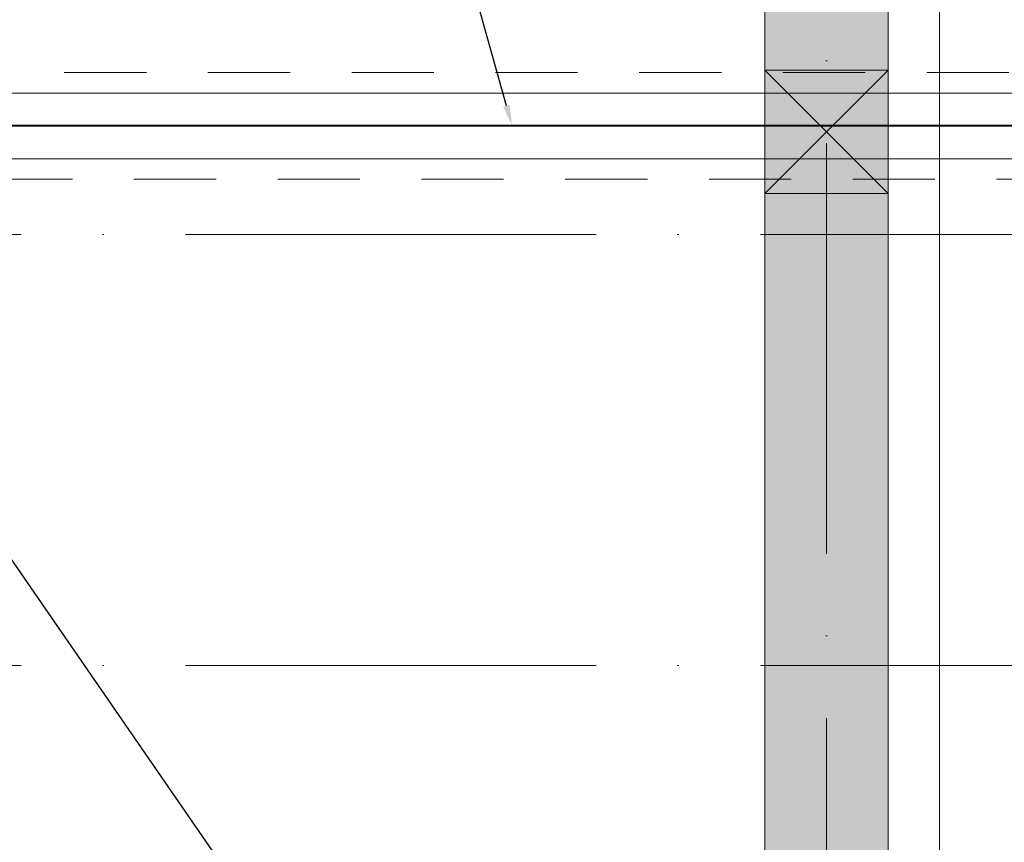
# Model space of a CAD drawing. Header units: millimetres. Extents: x 83162 to 161202, y 56220 to 105342.
# Tile 186 of 209: x 140406 to 142803, y 88520 to 90523. Entities that reach past the tile are written whole.
import ezdxf
from ezdxf import colors
from ezdxf.entities.mleader import LeaderData, LeaderLine
from ezdxf.math import Vec2, Vec3

# ---------------------------------------------------------------- set-up
doc = ezdxf.new("R2010")
doc.units = ezdxf.units.MM
doc.linetypes.add('4_ Штрихпунктир_ 10 х 2 мм', pattern=[1400, 1000, -200, 0, -200])
doc.linetypes.add('ADSK_Штрих_ш2 п1_5', pattern=[350, 200, -150])
doc.layers.add('A-DETL-____-OTLN', color=7, linetype='Continuous', lineweight=9, true_color=0x00a600)
for name, color, linetype, lineweight in [('A-DETL-GENF-OTLN', 7, 'Continuous', 9), ('A-GLAZ-____-MCUT', 7, 'Continuous', 9), ('A-GLAZ-____-OTLN', 7, 'Continuous', 9), ('A-WALL-____-MCUT', 7, 'Continuous', 9), ('A-WALL-____-PATT', 7, 'Continuous', 9), ('P-PIPE-____-OTLN', 7, 'Continuous', 50), ('S-GRID-____-OTLN', 7, 'Continuous', 9), ('Греющ. кабель', 204, 'Continuous', 50), ('ДЕВИ', 7, 'Continuous', 0)]:
    doc.layers.add(name, color=color, linetype=linetype, lineweight=lineweight)
doc.styles.add('ДЕВИ', font='CS_Gost2304.shx', dxfattribs={"width": 0.8})

# ---------------------------------------------------------------- blocks, each defined once
blk = doc.blocks.new('АР_Отверстие прямоугольное - ВК_К-4527665-ВКК_01_К3_З_ЭОМ_греющий кабель_')
at = {"layer": 'A-DETL-GENF-OTLN', "lineweight": 5, "true_color": 0xf9f9f9}
blk.add_hatch(color=7, dxfattribs=at).paths.add_polyline_path([(275, 150), (-25, 150), (-25, -150), (275, -150), (275, 96.3)])
at = {"layer": 'A-DETL-GENF-OTLN', "color": 254, "lineweight": 5, "true_color": 0xcccccc}
for p, q in [((275, 150), (-25, -150)), ((-25, 150), (275, -150))]:
    blk.add_line(p, q, dxfattribs=at)
at = {"layer": 'A-DETL-GENF-OTLN', "color": 254, "lineweight": 13, "true_color": 0xcccccc}
for p, q in [((275, 150), (-25, 150)), ((-25, 150), (-25, -150)), ((275, -150), (275, 150)), ((-25, -150), (275, -150))]:
    blk.add_line(p, q, dxfattribs=at)
at = {"layer": 'A-GLAZ-____-MCUT', "color": 254, "lineweight": 5, "true_color": 0xcccccc}
for p, q in [((-25, 150), (-25, -150)), ((275, 150), (275, -150))]:
    blk.add_line(p, q, dxfattribs=at)
blk = doc.blocks.new('240311_Наметкина 10_РД_АР_К3_R21_rvt-1-ВКК_01_К3_З_ЭОМ_греющий кабель_')
at = {"layer": 'A-WALL-____-PATT', "lineweight": 5, "true_color": 0xcccccc}
h = blk.add_hatch(dxfattribs=at)
h.set_pattern_fill('FP_1', color=254, style=0, pattern_type=2)
h.set_pattern_definition([(45, (0, 0), (-114.04925, 114.04925), []), (45, (114.05, 0), (-114.04925, 114.04925), [201.613, -40.323, 3.353, -36.97])])
h.paths.add_polyline_path([(142220, 80600), (142520, 80600), (142520, 97000), (142220, 97000), (142220, 80780.7)])
at = {"layer": 'A-WALL-____-MCUT', "color": 254, "lineweight": 5, "true_color": 0xcccccc}
for p, q in [((142220, 97000), (142220, 90400)), ((142520, 90400), (142520, 91950)), ((142220, 90400), (142220, 90100)), ((142520, 90100), (142520, 90400)), ((142220, 90100), (142220, 81300)), ((142520, 88050), (142520, 90100))]:
    blk.add_line(p, q, dxfattribs=at)
at = {"layer": 'A-GLAZ-____-OTLN', "color": 254, "lineweight": 5, "true_color": 0xcccccc, "rotation": 270}
blk.add_blockref('АР_Отверстие прямоугольное - ВК_К-4527665-ВКК_01_К3_З_ЭОМ_греющий кабель_', (142370, 90375), dxfattribs=at)
blk = doc.blocks.new('Наметкина 10_РД_АР_К3_Отделка_R21_rvt-1-ВКК_01_К3_З_ЭОМ_греющий кабель_')
at = {"layer": 'S-GRID-____-OTLN', "color": 254, "linetype": '4_ Штрихпунктир_ 10 х 2 мм', "lineweight": 5, "true_color": 0xcccccc}
for p, q in [((142370, 57020.1), (142370, 104542.4)), ((153009.9, 90000), (83961.5, 90000)), ((153009.9, 88950), (83961.5, 88950))]:
    blk.add_line(p, q, dxfattribs=at)

msp = doc.modelspace()

# ---------------------------------------------------------------- linework, layer by layer
at = {"layer": 'A-DETL-____-OTLN', "color": 5, "true_color": 0x0000ff}
msp.add_line((142645, 86805.1), (142645, 92100), dxfattribs=at)
at = {"layer": 'P-PIPE-____-OTLN', "color": 46, "linetype": 'ADSK_Штрих_ш2 п1_5', "lineweight": 9, "true_color": 0x785107}
for p, q in [((143164.1, 90394.2), (139284, 90394.2)), ((139284, 90134.2), (143164.1, 90134.2))]:
    msp.add_line(p, q, dxfattribs=at)
at = {"layer": 'P-PIPE-____-OTLN', "color": 43, "lineweight": 9, "true_color": 0xbba883}
for p, q in [((143162.6, 90344.2), (139284, 90344.2)), ((139284, 90184.2), (143162.6, 90184.2))]:
    msp.add_line(p, q, dxfattribs=at)
at = {"layer": 'Греющ. кабель'}
msp.add_line((144828.4, 90264.2), (136294.5, 90266.6), dxfattribs=at)

# ---------------------------------------------------------------- block references
at = {"lineweight": 5}
for name in ['Наметкина 10_РД_АР_К3_Отделка_R21_rvt-1-ВКК_01_К3_З_ЭОМ_греющий кабель_', '240311_Наметкина 10_РД_АР_К3_R21_rvt-1-ВКК_01_К3_З_ЭОМ_греющий кабель_']:
    msp.add_blockref(name, (0, 0), dxfattribs=at)

# ---------------------------------------------------------------- leaders
at = {"layer": 'ДЕВИ', "color": 7}
ml = msp.add_multileader_mtext('Standard', dxfattribs=at)
ml.set_content('{\\C7;ГК3.19\\PЭлектроподогрев трубы\\PДЕВИ Pipeguard-25   L=28м, 700 Вт. 230 В.^JУчасток 19.}', color=5, style='ДЕВИ')
ml.set_leader_properties()
ml.build(insert=Vec2(0, 0))
ml.multileader.update_dxf_attribs({"text_left_attachment_type": 5, "text_right_attachment_type": 5, "dogleg_length": 1, "arrow_head_size": 50})
ctx = ml.context
ctx.base_point, ctx.char_height, ctx.arrow_head_size, ctx.landing_gap_size, ctx.plane_origin = Vec3(134756.4, 93591.1), 200, 50, 0, Vec3(155753.5, 93339.6)
ctx.left_attachment, ctx.right_attachment, ctx.text_align_type = 5, 5, 2
notes = []
notes.append((ctx, [(0, (1, 1, 0), (140677.4, 93591.1), (-1, 0), 1, [(0, [(141604.3, 90265.1)], 0, [])])]))
ctx.mtext.insert, ctx.mtext.width, ctx.mtext.alignment, ctx.mtext.flow_direction = Vec3(140676.4, 94831.1), 6137.837, 3, 5
ml = msp.add_multileader_mtext('Standard', dxfattribs=at)
ml.set_content('{\\C7;ГК3.18\\PЭлектроподогрев трубы\\PДЕВИ Iceguard-18  9м  162Вт. 230В \\PУчасток 18.}', color=5, style='ДЕВИ')
ml.set_leader_properties()
ml.build(insert=Vec2(0, 0))
ml.multileader.update_dxf_attribs({"text_left_attachment_type": 5, "text_right_attachment_type": 5, "dogleg_length": 1, "arrow_head_size": 50})
ctx = ml.context
ctx.base_point, ctx.char_height, ctx.arrow_head_size, ctx.landing_gap_size, ctx.plane_origin = Vec3(142988.1, 85437.3), 200, 50, 0, Vec3(154576.9, 96502.2)
ctx.left_attachment, ctx.right_attachment = 5, 5
notes.append((ctx, [(1, (1, 1, 0), (142987.1, 85437.3), (1, 0), 1, [(0, [(139803.9, 90050.8)], 0, [])])]))
ctx.mtext.insert, ctx.mtext.width, ctx.mtext.flow_direction = Vec3(142988.1, 86677.3), 5715.111, 5
for ctx, leaders in notes:
    for number, flags, end, landing, length, lines in leaders:
        leader = LeaderData()
        leader.index, (leader.has_last_leader_line, leader.has_dogleg_vector, leader.attachment_direction) = number, flags
        leader.last_leader_point, leader.dogleg_vector, leader.dogleg_length = Vec3(end), Vec3(landing), length
        for number, points, colour, breaks in lines:
            line = LeaderLine()
            line.index, line.vertices, line.color, line.breaks = number, Vec3.list(points), colors.encode_raw_color(colour), breaks
            leader.lines.append(line)
        ctx.leaders.append(leader)

doc.saveas('drawing.dxf')
